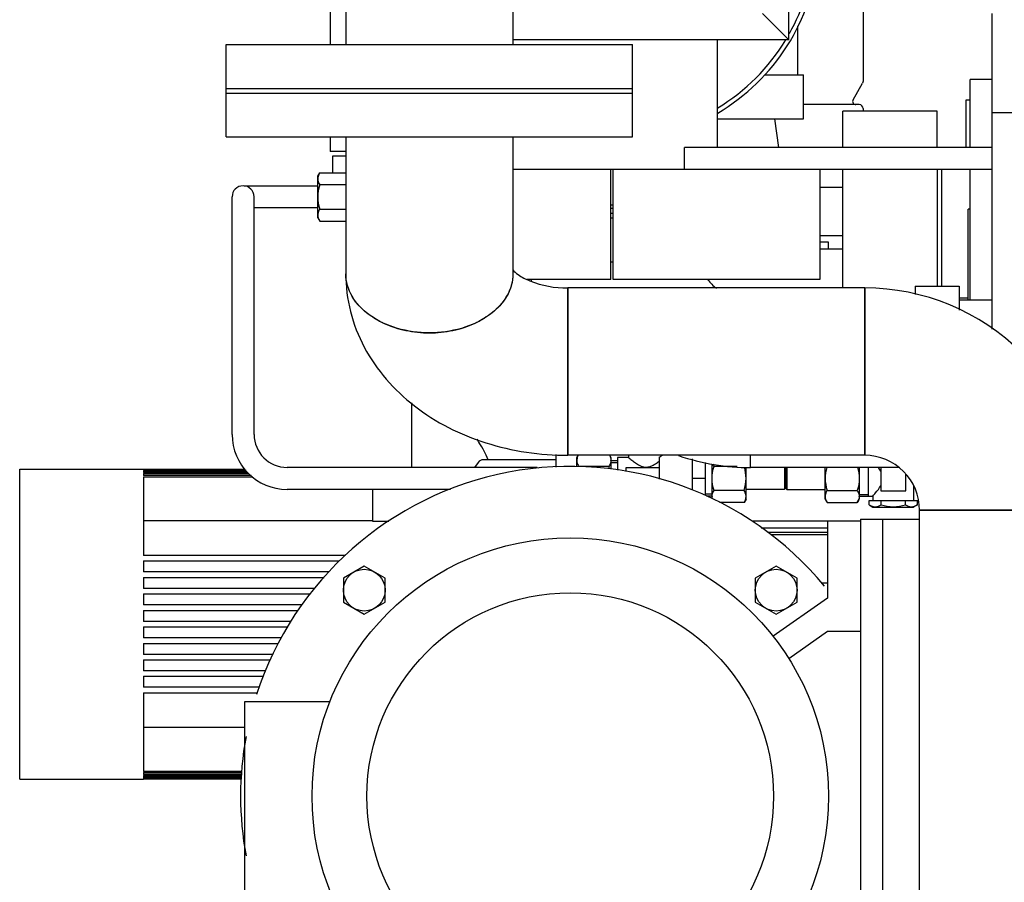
# Model space of a CAD drawing. Header units: millimetres. Extents: x 0 to 1189, y 0 to 841.
# Tile 98 of 131: x 395 to 413, y 656 to 671. Entities that reach past the tile are written whole.
import ezdxf

# ---------------------------------------------------------------- set-up
doc = ezdxf.new("R2010")
doc.units = ezdxf.units.MM
doc.header["$LTSCALE"] = 65.395
for name, color, linetype in [('0006_713500_32_SIMPLE_D_PBL1748', 7, 'CONTINUOUS'), ('0006_725600_24_SIMPLE1_X_PBL1668', 7, 'CONTINUOUS'), ('0006_949708_15_SIMPLE_X_PBL1758', 7, 'CONTINUOUS'), ('125ND16-DIN2690-MAK_PBL1881', 7, 'CONTINUOUS'), ('125ND16-DIN2690-MAK_PBL1895', 7, 'CONTINUOUS'), ('22293_KVEM_18_24_PBL1629', 7, 'CONTINUOUS'), ('25007_153200_25_ABL1656', 7, 'CONTINUOUS'), ('25007_153200_25_T1_PBL1755', 7, 'CONTINUOUS'), ('25007_153200_25_T2_PBL1702', 7, 'CONTINUOUS'), ('25007_153200_28_ABL1725', 7, 'CONTINUOUS'), ('25007_153200_28_T1_PBL1727', 7, 'CONTINUOUS'), ('25007_153200_31_ABL1698', 7, 'CONTINUOUS'), ('25007_153200_31_T1_PBL1699', 7, 'CONTINUOUS'), ('25007_153202_26_ABL1653', 7, 'CONTINUOUS'), ('25007_153500_01_ABL1680', 7, 'CONTINUOUS'), ('25007_153500_01_T1_PBL1715', 7, 'CONTINUOUS'), ('25067_153000_20_T3_PBL1666', 7, 'CONTINUOUS'), ('8M25C_GENSET_KPL_GRUNDRAHMEN_ABL1678', 7, 'CONTINUOUS'), ('8M25C_GENSET_KPL_GRUNDRAHMEN_T1_PBL1679', 7, 'CONTINUOUS'), ('8M25C_GENSET_KPL_VERROHRUNG_ABL1611', 7, 'CONTINUOUS'), ('BOGEN-S-2D-90-76_1X2_9_PBL1701', 7, 'CONTINUOUS'), ('BOGEN-S-2D-90-76_1X2_9_PBL1726', 7, 'CONTINUOUS'), ('BOGEN-S-2D-90-76_1X2_9_PBL1750', 7, 'CONTINUOUS'), ('BOGEN-S-3D-45-76_1X2_9_PBL1683', 7, 'CONTINUOUS'), ('D3870-A2-L-10_PBL1675', 7, 'CONTINUOUS'), ('D3870-A2-L-10_PBL1706', 7, 'CONTINUOUS'), ('D3870-A2-L-10_PBL1714', 7, 'CONTINUOUS'), ('D3870-A2-L-10_PBL1719', 7, 'CONTINUOUS'), ('E1514-FF-DN65-PN16X2_PBL1655', 7, 'CONTINUOUS'), ('E1514-IBC_DN65PN40X2_PBL1897', 7, 'CONTINUOUS'), ('EN1092-1-01A-DN125-PN16-131_5_PBL1681', 7, 'CONTINUOUS'), ('EN1092-1-01A-DN125-PN16-131_5_PBL1896', 7, 'CONTINUOUS'), ('EN1092-1-01A-DN50-PN16-61_5_PBL1738', 7, 'CONTINUOUS'), ('EN1092-1-01A-DN65_PN16-77_5_PBL1657', 7, 'CONTINUOUS'), ('EN1092-1-01A-DN65_PN16-77_5_PBL1658', 7, 'CONTINUOUS'), ('EN1092-1-01A-DN65_PN16-77_5_PBL1893', 7, 'CONTINUOUS'), ('ERMETO_SCHWEISSKEGEL-SKA10X2RB_PBL1898', 7, 'CONTINUOUS'), ('ERV_GS125_16_ABL1685', 7, 'CONTINUOUS'), ('ERV_GS125_16_T1__PBL1686', 7, 'CONTINUOUS'), ('ERV_GS125_16_T1__PBL1894', 7, 'CONTINUOUS'), ('ERV_GS125_16_T2__PBL1747', 7, 'CONTINUOUS'), ('KUGELHAHN_10-0_PBL1710', 7, 'CONTINUOUS'), ('LAUTERBACH_SP_RING_2_0165_70_PBL1737', 7, 'CONTINUOUS'), ('LAUTERBACH_SP_RING_2_0185_50_PBL1708', 7, 'CONTINUOUS'), ('LAUTERBACH_SP_RING_2_0185_50_PBL2813', 7, 'CONTINUOUS'), ('new_view_8_VBL1588', 7, 'CONTINUOUS'), ('PUMPENAGGRR45_125_160_FL-Z-DB50_PBL1667', 7, 'CONTINUOUS'), ('RKD3000-75_PBL1754', 7, 'CONTINUOUS'), ('SKA-10X1_5_PBL1694', 7, 'CONTINUOUS'), ('SKA-10X1_5_PBL1712', 7, 'CONTINUOUS'), ('SKA-10X1_5_PBL1713', 7, 'CONTINUOUS'), ('SVH10LR_PBL1751', 7, 'CONTINUOUS'), ('T-STUECK-S-76_1X2_9-60_3X2_9_PBL1682', 7, 'CONTINUOUS')]:
    doc.layers.add(name, color=color, linetype=linetype)

# ---------------------------------------------------------------- blocks, each defined once
blk = doc.blocks.new('22293_KVEM_18_24_PBL1629', base_point=(402.95, 659.155))
at = {"layer": '22293_KVEM_18_24_PBL1629', "color": 6, "linetype": 'Continuous'}
for p, q in [((400.35, 672.3), (400.35, 671.032)), ((410.05, 671.64), (410.05, 670.365)), ((409.868, 670.03), (410.041, 670.33)), ((410.048, 670.347), (410.041, 670.33)), ((410.05, 670.365), (410.048, 670.347)), ((409.98, 669.94), (408.966, 669.94)), ((410.05, 669.87), (410.05, 669.82)), ((400.35, 669.352), (400.35, 669.09)), ((400.634, 669.09), (400.35, 669.09)), ((400.4, 668.699), (400.4, 669.01)), ((400.4, 669.01), (400.634, 669.01)), ((401.834, 663.34), (401.834, 664.517)), ((394.7, 657.67), (394.7, 663.31)), ((394.7, 663.31), (396.956, 663.31)), ((396.956, 663.31), (396.956, 663.304)), ((396.956, 663.31), (398.8, 663.31)), ((398.804, 663.304), (396.956, 663.304)), ((396.956, 663.299), (396.956, 663.283)), ((396.956, 663.299), (398.808, 663.299)), ((398.82, 663.283), (396.956, 663.283)), ((396.956, 663.272), (396.956, 663.245)), ((396.956, 663.272), (398.829, 663.272)), ((398.849, 663.245), (396.956, 663.245)), ((396.956, 663.229), (396.956, 663.191)), ((396.956, 663.229), (398.864, 663.229)), ((398.913, 663.191), (396.956, 663.191)), ((396.956, 663.169), (396.956, 661.74)), ((396.956, 663.169), (398.942, 663.169)), ((401.12, 662.368), (396.956, 662.368)), ((400.627, 661.74), (396.956, 661.74)), ((396.956, 661.64), (396.956, 661.44)), ((396.956, 661.64), (400.517, 661.64)), ((400.333, 661.44), (396.956, 661.44)), ((396.956, 661.34), (396.956, 661.14)), ((396.956, 661.34), (400.241, 661.34)), ((400.063, 661.14), (396.956, 661.14)), ((396.956, 661.04), (396.956, 660.84)), ((396.956, 661.04), (399.99, 661.04)), ((399.843, 660.84), (396.956, 660.84)), ((396.956, 660.74), (396.956, 660.54)), ((396.956, 660.74), (399.769, 660.74)), ((399.638, 660.54), (396.956, 660.54)), ((396.956, 660.44), (396.956, 660.24)), ((396.956, 660.44), (399.581, 660.44)), ((399.465, 660.24), (396.956, 660.24)), ((396.956, 660.14), (396.956, 659.94)), ((396.956, 660.14), (399.407, 660.14)), ((399.31, 659.94), (396.956, 659.94)), ((396.956, 659.84), (396.956, 659.64)), ((396.956, 659.84), (399.266, 659.84)), ((399.178, 659.64), (396.956, 659.64)), ((396.956, 659.54), (396.956, 659.34)), ((396.956, 659.54), (399.134, 659.54)), ((399.062, 659.34), (396.956, 659.34)), ((396.956, 659.24), (396.956, 657.811)), ((396.956, 659.24), (399.031, 659.24)), ((396.956, 658.612), (398.8, 658.612)), ((394.7, 657.67), (396.956, 657.67)), ((398.746, 657.811), (396.956, 657.811)), ((396.956, 657.789), (396.956, 657.751)), ((396.956, 657.789), (398.744, 657.789)), ((398.741, 657.751), (396.956, 657.751)), ((396.956, 657.735), (396.956, 657.708)), ((396.956, 657.735), (398.74, 657.735)), ((398.737, 657.708), (396.956, 657.708)), ((396.956, 657.697), (396.956, 657.681)), ((396.956, 657.697), (398.737, 657.697)), ((398.735, 657.681), (396.956, 657.681)), ((396.956, 657.676), (396.956, 657.67)), ((396.956, 657.676), (398.735, 657.676)), ((398.734, 657.67), (396.956, 657.67))]:
    blk.add_line(p, q, dxfattribs=at)
for centre, radius, start, end in [((409.92, 670), 0.06, 150.1176, 270), ((409.98, 669.87), 0.07, 0, 90)]:
    blk.add_arc(centre, radius, start, end, dxfattribs=at)
blk = doc.blocks.new('EN1092-1-01A-DN65_PN16-77_5_PBL1658', base_point=(402.156, 670.632))
at = {"layer": 'EN1092-1-01A-DN65_PN16-77_5_PBL1658', "color": 7, "linetype": 'Continuous'}
for p, q in [((398.456, 670.232), (398.456, 671.032)), ((398.456, 671.032), (405.856, 671.032)), ((405.856, 670.232), (405.856, 671.032)), ((398.456, 670.232), (405.856, 670.232))]:
    blk.add_line(p, q, dxfattribs=at)
blk = doc.blocks.new('T-STUECK-S-76_1X2_9-60_3X2_9_PBL1682', base_point=(402.795, 673.972))
at = {"layer": 'T-STUECK-S-76_1X2_9-60_3X2_9_PBL1682', "color": 7, "linetype": 'Continuous'}
for p, q in [((400.634, 676.912), (400.634, 671.032)), ((403.678, 676.912), (400.634, 676.912)), ((403.678, 676.912), (403.678, 675.681)), ((404.956, 675.078), (404.281, 675.078)), ((404.956, 672.666), (404.956, 675.078)), ((404.956, 672.666), (404.281, 672.666)), ((403.678, 672.063), (403.678, 671.032))]:
    blk.add_line(p, q, dxfattribs=at)
for centre, start, end in [((404.281, 675.681), 180, 270), ((404.281, 672.063), 90, 180)]:
    blk.add_arc(centre, 0.603, start, end, dxfattribs=at)
blk = doc.blocks.new('25007_153202_26_ABL1653', base_point=(402.906, 679.37))
at = {"layer": 'EN1092-1-01A-DN65_PN16-77_5_PBL1658'}
blk.add_blockref('EN1092-1-01A-DN65_PN16-77_5_PBL1658', (402.156, 670.632), dxfattribs=at)
at = {"layer": 'T-STUECK-S-76_1X2_9-60_3X2_9_PBL1682'}
blk.add_blockref('T-STUECK-S-76_1X2_9-60_3X2_9_PBL1682', (402.795, 673.972), dxfattribs=at)
blk = doc.blocks.new('E1514-FF-DN65-PN16X2_PBL1655', base_point=(402.156, 670.192))
at = {"layer": 'E1514-FF-DN65-PN16X2_PBL1655', "color": 7, "linetype": 'Continuous'}
for p, q in [((398.456, 670.152), (398.456, 670.232)), ((398.456, 670.232), (405.856, 670.232)), ((405.856, 670.152), (405.856, 670.232)), ((398.456, 670.152), (405.856, 670.152))]:
    blk.add_line(p, q, dxfattribs=at)
blk = doc.blocks.new('EN1092-1-01A-DN65_PN16-77_5_PBL1657', base_point=(402.156, 669.752))
at = {"layer": 'EN1092-1-01A-DN65_PN16-77_5_PBL1657', "color": 7, "linetype": 'Continuous'}
for p, q in [((398.456, 669.352), (398.456, 670.152)), ((398.456, 670.152), (405.856, 670.152)), ((405.856, 669.352), (405.856, 670.152)), ((398.456, 669.352), (405.856, 669.352))]:
    blk.add_line(p, q, dxfattribs=at)
blk = doc.blocks.new('BOGEN-S-3D-45-76_1X2_9_PBL1683', base_point=(402.156, 667.571))
at = {"layer": 'BOGEN-S-3D-45-76_1X2_9_PBL1683', "color": 7, "linetype": 'Continuous'}
for p, q in [((400.634, 669.352), (400.634, 666.865)), ((403.678, 669.352), (403.678, 666.865))]:
    blk.add_line(p, q, dxfattribs=at)
blk.add_open_spline([(403.678, 666.865), (403.678, 666.722), (403.585, 666.416), (403.231, 666.065), (402.732, 665.84), (402.156, 665.762), (401.58, 665.84), (401.081, 666.065), (400.727, 666.416), (400.634, 666.722), (400.634, 666.865)], degree=3, knots=[0, 0, 0, 0, 0.104733, 0.222328, 0.356015, 0.5, 0.643985, 0.777672, 0.895267, 1, 1, 1, 1], dxfattribs=at)
blk = doc.blocks.new('BOGEN-S-2D-90-76_1X2_9_PBL1701', base_point=(402.655, 665.249))
at = {"layer": 'BOGEN-S-2D-90-76_1X2_9_PBL1701', "color": 7, "linetype": 'Continuous'}
blk.add_line((404.676, 666.605), (404.676, 663.561), dxfattribs=at)
for centre, radius, start, end in [((402.036, 667.505), 1.698, 242.1736, 248.9493), ((402.102, 667.674), 1.879, 248.9373, 255.27), ((402.21, 667.674), 1.879, 284.73, 291.0627), ((402.275, 667.505), 1.698, 291.0507, 297.8264), ((402.139, 667.815), 2.024, 255.2575, 261.2828), ((402.154, 667.908), 2.119, 261.2728, 267.1184), ((402.156, 667.939), 2.15, 267.1044, 272.8956), ((402.158, 667.908), 2.119, 272.8816, 278.7272), ((402.173, 667.815), 2.024, 278.7172, 284.7425)]:
    blk.add_arc(centre, radius, start, end, dxfattribs=at)
for points, knots in [([(400.634, 666.865), (400.634, 666.634), (400.693, 666.168), (401.034, 665.292), (401.845, 664.371), (403.175, 663.709), (404.172, 663.561), (404.676, 663.561)], [0, 0, 0, 0, 0.120442, 0.241209, 0.484753, 0.737867, 1, 1, 1, 1]), ([(403.673, 666.936), (403.7, 666.903), (403.799, 666.822), (404.119, 666.657), (404.442, 666.605), (404.676, 666.605)], [0, 0, 0, 0, 0.119605, 0.348703, 1, 1, 1, 1])]:
    blk.add_open_spline(points, degree=3, knots=knots, dxfattribs=at)
for points in [[(400.669, 666.636), (400.646, 666.71), (400.634, 666.788), (400.634, 666.865)], [(403.678, 666.865), (403.678, 666.788), (403.666, 666.71), (403.643, 666.636)], [(400.73, 666.489), (400.705, 666.536), (400.684, 666.586), (400.669, 666.636)], [(403.643, 666.636), (403.627, 666.586), (403.607, 666.536), (403.582, 666.489)], [(400.82, 666.349), (400.786, 666.393), (400.756, 666.44), (400.73, 666.489)], [(403.582, 666.489), (403.556, 666.44), (403.526, 666.393), (403.492, 666.349)], [(400.937, 666.22), (400.895, 666.26), (400.856, 666.303), (400.82, 666.349)], [(403.492, 666.349), (403.456, 666.303), (403.417, 666.26), (403.374, 666.22)], [(401.08, 666.104), (401.03, 666.139), (400.982, 666.178), (400.937, 666.22)], [(401.244, 666.004), (401.187, 666.034), (401.132, 666.067), (401.08, 666.104)], [(403.232, 666.104), (403.18, 666.067), (403.125, 666.034), (403.068, 666.004)], [(403.374, 666.22), (403.33, 666.178), (403.282, 666.139), (403.232, 666.104)]]:
    blk.add_open_spline(points, degree=3, dxfattribs=at)
blk = doc.blocks.new('25007_153200_25_T2_PBL1702', base_point=(407.378, 665.083))
at = {"layer": '25007_153200_25_T2_PBL1702', "color": 7, "linetype": 'Continuous'}
for p, q in [((404.676, 663.561), (404.676, 666.605)), ((410.08, 666.605), (404.676, 666.605)), ((410.08, 663.561), (410.08, 666.605)), ((410.08, 663.561), (404.676, 663.561))]:
    blk.add_line(p, q, dxfattribs=at)
blk = doc.blocks.new('BOGEN-S-2D-90-76_1X2_9_PBL1750', base_point=(412.101, 664.584))
at = {"layer": 'BOGEN-S-2D-90-76_1X2_9_PBL1750', "color": 7, "linetype": 'Continuous'}
for p, q in [((410.08, 666.605), (410.08, 663.561)), ((414.122, 662.563), (411.078, 662.563))]:
    blk.add_line(p, q, dxfattribs=at)
for radius, start, end in [(4.042, 359.9999, 90.0001), (0.998, 359.9998, 90.0002)]:
    blk.add_arc((410.08, 662.563), radius, start, end, dxfattribs=at)
blk = doc.blocks.new('25007_153200_25_T1_PBL1755', base_point=(412.6, 656.712))
at = {"layer": '25007_153200_25_T1_PBL1755', "color": 7, "linetype": 'Continuous'}
for p, q in [((411.078, 650.86), (411.078, 662.563)), ((411.078, 662.563), (414.122, 662.563)), ((414.122, 652.04), (414.122, 662.563)), ((411.078, 650.86), (412.84, 650.86))]:
    blk.add_line(p, q, dxfattribs=at)
blk = doc.blocks.new('25007_153200_25_ABL1656', base_point=(407.088, 657.396))
at = {"layer": '25007_153200_25_T1_PBL1755'}
blk.add_blockref('25007_153200_25_T1_PBL1755', (412.6, 656.712), dxfattribs=at)
at = {"layer": '25007_153200_25_T2_PBL1702'}
blk.add_blockref('25007_153200_25_T2_PBL1702', (407.378, 665.083), dxfattribs=at)
at = {"layer": 'BOGEN-S-2D-90-76_1X2_9_PBL1701'}
blk.add_blockref('BOGEN-S-2D-90-76_1X2_9_PBL1701', (402.655, 665.249), dxfattribs=at)
at = {"layer": 'BOGEN-S-2D-90-76_1X2_9_PBL1750'}
blk.add_blockref('BOGEN-S-2D-90-76_1X2_9_PBL1750', (412.101, 664.584), dxfattribs=at)
at = {"layer": 'BOGEN-S-3D-45-76_1X2_9_PBL1683'}
blk.add_blockref('BOGEN-S-3D-45-76_1X2_9_PBL1683', (402.156, 667.571), dxfattribs=at)
at = {"layer": 'EN1092-1-01A-DN65_PN16-77_5_PBL1657'}
blk.add_blockref('EN1092-1-01A-DN65_PN16-77_5_PBL1657', (402.156, 669.752), dxfattribs=at)
blk = doc.blocks.new('25067_153000_20_T3_PBL1666', base_point=(401.343, 665.602))
at = {"layer": '25067_153000_20_T3_PBL1666', "color": 7, "linetype": 'Continuous'}
for p, q in [((398.566, 663.94), (398.566, 668.264)), ((398.966, 663.94), (398.966, 668.264)), ((404.12, 663.34), (399.566, 663.34)), ((404.12, 663.327), (404.12, 663.34)), ((402.538, 662.94), (399.566, 662.94))]:
    blk.add_line(p, q, dxfattribs=at)
for centre, radius, start, end in [((398.766, 668.264), 0.2, 0, 180), ((399.566, 663.94), 1, 180, 270), ((399.566, 663.94), 0.6, 180, 270)]:
    blk.add_arc(centre, radius, start, end, dxfattribs=at)
blk = doc.blocks.new('PUMPENAGGRR45_125_160_FL-Z-DB50_PBL1667', base_point=(404.72, 656.86))
at = {"layer": 'PUMPENAGGRR45_125_160_FL-Z-DB50_PBL1667', "color": 7, "linetype": 'Continuous'}
for p, q in [((409.4, 662.36), (409.4, 660.96)), ((410, 662.36), (409.4, 662.36)), ((400.972, 661.546), (400.592, 661.327)), ((401.352, 661.327), (400.972, 661.546)), ((408.468, 661.546), (408.088, 661.327)), ((408.848, 661.327), (408.468, 661.546)), ((400.592, 661.327), (400.592, 660.888)), ((401.352, 660.888), (401.352, 661.327)), ((408.088, 661.327), (408.088, 660.888)), ((408.848, 660.888), (408.848, 661.327)), ((409.4, 660.96), (408.412, 660.268)), ((400.592, 660.888), (400.972, 660.669)), ((400.972, 660.669), (401.352, 660.888)), ((408.088, 660.888), (408.468, 660.669)), ((408.468, 660.669), (408.848, 660.888)), ((408.696, 659.867), (409.4, 660.36)), ((409.4, 660.36), (410, 660.36)), ((398.8, 655.64), (398.8, 659.08)), ((398.8, 659.08), (400.346, 659.08)), ((398.8, 655.64), (400.346, 655.64)), ((409.4, 654.36), (408.696, 654.853)), ((408.412, 654.452), (409.4, 653.76)), ((409.4, 654.36), (410, 654.36)), ((400.972, 654.051), (400.592, 653.832)), ((401.352, 653.832), (400.972, 654.051)), ((408.468, 654.051), (408.088, 653.832)), ((408.848, 653.832), (408.468, 654.051)), ((400.592, 653.832), (400.592, 653.393)), ((401.352, 653.393), (401.352, 653.832)), ((408.088, 653.832), (408.088, 653.393)), ((408.848, 653.393), (408.848, 653.832)), ((409.4, 652.36), (409.4, 653.76)), ((400.592, 653.393), (400.972, 653.174)), ((400.972, 653.174), (401.352, 653.393)), ((408.088, 653.393), (408.468, 653.174)), ((408.468, 653.174), (408.848, 653.393)), ((410, 652.36), (409.4, 652.36))]:
    blk.add_line(p, q, dxfattribs=at)
for centre, radius in [((404.72, 657.36), 4.7), ((400.972, 661.108), 0.38), ((408.468, 661.108), 0.38), ((404.72, 657.36), 3.7), ((400.972, 653.612), 0.38), ((408.468, 653.612), 0.38)]:
    blk.add_circle(centre, radius, dxfattribs=at)
for start, end in [(39.576, 162.0522), (169.5565, 190.4429), (197.9475, 320.4243), (328.9162, 330.6882)]:
    blk.add_arc((404.72, 657.36), 6, start, end, dxfattribs=at)
blk = doc.blocks.new('D3870-A2-L-10_PBL1675', base_point=(400.38, 668.26))
at = {"layer": 'D3870-A2-L-10_PBL1675', "color": 7, "linetype": 'Continuous'}
for p, q in [((400.126, 668.64), (400.16, 668.699)), ((400.126, 667.88), (400.126, 668.64)), ((400.16, 668.699), (400.634, 668.699)), ((400.634, 668.479), (400.16, 668.479)), ((400.126, 667.88), (400.16, 667.821)), ((400.16, 668.041), (400.634, 668.041)), ((400.16, 667.821), (400.634, 667.821))]:
    blk.add_line(p, q, dxfattribs=at)
for points, knots in [([(400.16, 668.699), (400.155, 668.69), (400.137, 668.656), (400.126, 668.617), (400.126, 668.589)], [0, 0, 0, 0, 0.263017, 1, 1, 1, 1]), ([(400.126, 668.589), (400.126, 668.58), (400.129, 668.541), (400.145, 668.505), (400.16, 668.479)], [0, 0, 0, 0, 0.241275, 1, 1, 1, 1]), ([(400.16, 668.041), (400.155, 668.032), (400.137, 667.998), (400.126, 667.959), (400.126, 667.931)], [0, 0, 0, 0, 0.263017, 1, 1, 1, 1]), ([(400.126, 667.931), (400.126, 667.922), (400.129, 667.883), (400.145, 667.847), (400.16, 667.821)], [0, 0, 0, 0, 0.241275, 1, 1, 1, 1])]:
    blk.add_open_spline(points, degree=3, knots=knots, dxfattribs=at)
for points in [[(400.16, 668.479), (400.139, 668.408), (400.126, 668.334), (400.126, 668.26)], [(400.126, 668.26), (400.126, 668.186), (400.139, 668.112), (400.16, 668.041)]]:
    blk.add_open_spline(points, degree=3, dxfattribs=at)
blk = doc.blocks.new('EN1092-1-01A-DN125-PN16-131_5_PBL1681', base_point=(405.56, 672.08))
at = {"layer": 'EN1092-1-01A-DN125-PN16-131_5_PBL1681', "color": 7, "linetype": 'Continuous'}
for p, q in [((409.212, 672.52), (410.56, 672.52)), ((410.56, 671.64), (410.56, 672.52)), ((400.56, 671.64), (400.56, 672.3)), ((400.56, 671.64), (400.634, 671.64)), ((408.983, 671.64), (410.56, 671.64))]:
    blk.add_line(p, q, dxfattribs=at)
blk = doc.blocks.new('25007_153500_01_T1_PBL1715', base_point=(408.479, 669.42))
at = {"layer": '25007_153500_01_T1_PBL1715', "color": 7, "linetype": 'Continuous'}
blk.add_line((408.514, 669.16), (408.445, 669.68), dxfattribs=at)
blk = doc.blocks.new('EN1092-1-01A-DN125-PN16-131_5_PBL1896', base_point=(409.47, 668))
at = {"layer": 'EN1092-1-01A-DN125-PN16-131_5_PBL1896', "color": 7, "linetype": 'Continuous'}
for p, q in [((409.26, 668.44), (409.68, 668.44)), ((409.26, 667.56), (409.68, 667.56))]:
    blk.add_line(p, q, dxfattribs=at)
blk = doc.blocks.new('25007_153500_01_ABL1680', base_point=(405.56, 670.04))
at = {"layer": '25007_153500_01_T1_PBL1715'}
blk.add_blockref('25007_153500_01_T1_PBL1715', (408.479, 669.42), dxfattribs=at)
at = {"layer": 'EN1092-1-01A-DN125-PN16-131_5_PBL1681'}
blk.add_blockref('EN1092-1-01A-DN125-PN16-131_5_PBL1681', (405.56, 672.08), dxfattribs=at)
at = {"layer": 'EN1092-1-01A-DN125-PN16-131_5_PBL1896'}
blk.add_blockref('EN1092-1-01A-DN125-PN16-131_5_PBL1896', (409.47, 668), dxfattribs=at)
blk = doc.blocks.new('ERV_GS125_16_T1__PBL1686', base_point=(405.26, 662.92))
at = {"layer": 'ERV_GS125_16_T1__PBL1686', "color": 7, "linetype": 'Continuous'}
for p, q in [((403.044, 663.432), (402.975, 663.34)), ((404.466, 663.48), (403.142, 663.48)), ((401.12, 662.94), (401.12, 662.36)), ((401.12, 662.36), (401.417, 662.36)), ((409.4, 662.36), (408.023, 662.36))]:
    blk.add_line(p, q, dxfattribs=at)
blk.add_arc((403.14, 663.36), 0.12, 90, 143.1301, dxfattribs=at)
blk = doc.blocks.new('ERV_GS125_16_T2__PBL1747', base_point=(406.22, 665.46))
at = {"layer": 'ERV_GS125_16_T2__PBL1747', "color": 7, "linetype": 'Continuous'}
blk.add_line((409.42, 667.32), (409.42, 667.44), dxfattribs=at)
for centre, radius, start, end in [((404.62, 664.84), 1.88, 211.6875, 214.1484), ((401.74, 662.887), 1.6, 21.802, 34.1484)]:
    blk.add_arc(centre, radius, start, end, dxfattribs=at)
blk = doc.blocks.new('ERV_GS125_16_T1__PBL1894', base_point=(409.47, 667.32))
at = {"layer": 'ERV_GS125_16_T1__PBL1894', "color": 7, "linetype": 'Continuous'}
blk.add_line((409.26, 667.32), (409.68, 667.32), dxfattribs=at)
blk = doc.blocks.new('ERV_GS125_16_ABL1685', base_point=(405.4, 664.9))
at = {"layer": 'ERV_GS125_16_T1__PBL1686'}
blk.add_blockref('ERV_GS125_16_T1__PBL1686', (405.26, 662.92), dxfattribs=at)
at = {"layer": 'ERV_GS125_16_T1__PBL1894'}
blk.add_blockref('ERV_GS125_16_T1__PBL1894', (409.47, 667.32), dxfattribs=at)
at = {"layer": 'ERV_GS125_16_T2__PBL1747'}
blk.add_blockref('ERV_GS125_16_T2__PBL1747', (406.22, 665.46), dxfattribs=at)
blk = doc.blocks.new('SKA-10X1_5_PBL1694', base_point=(404.137, 663.334))
at = {"layer": 'SKA-10X1_5_PBL1694', "color": 7, "linetype": 'Continuous'}
for p, q in [((404.134, 663.328), (404.141, 663.34)), ((404.141, 663.34), (404.141, 663.328))]:
    blk.add_line(p, q, dxfattribs=at)
blk = doc.blocks.new('25007_153200_31_T1_PBL1699', base_point=(404.466, 663.461))
at = {"layer": '25007_153200_31_T1_PBL1699', "color": 7, "linetype": 'Continuous'}
blk.add_line((404.466, 663.346), (404.466, 663.576), dxfattribs=at)
blk = doc.blocks.new('EN1092-1-01A-DN50-PN16-61_5_PBL1738', base_point=(408.183, 670.08))
at = {"layer": 'EN1092-1-01A-DN50-PN16-61_5_PBL1738', "color": 7, "linetype": 'Continuous'}
for p, q in [((408.259, 670.48), (408.966, 670.48)), ((408.966, 669.68), (408.966, 670.48)), ((407.4, 669.68), (408.966, 669.68))]:
    blk.add_line(p, q, dxfattribs=at)
blk = doc.blocks.new('25007_153200_31_ABL1698', base_point=(406.716, 666.913))
at = {"layer": '25007_153200_31_T1_PBL1699'}
blk.add_blockref('25007_153200_31_T1_PBL1699', (404.466, 663.461), dxfattribs=at)
at = {"layer": 'EN1092-1-01A-DN50-PN16-61_5_PBL1738'}
blk.add_blockref('EN1092-1-01A-DN50-PN16-61_5_PBL1738', (408.183, 670.08), dxfattribs=at)
blk = doc.blocks.new('D3870-A2-L-10_PBL1706', base_point=(405.15, 663.436))
at = {"layer": 'D3870-A2-L-10_PBL1706', "color": 7, "linetype": 'Continuous'}
for p, q in [((404.84, 663.52), (404.864, 663.561)), ((404.84, 663.353), (404.84, 663.52)), ((405.434, 663.561), (405.46, 663.52)), ((405.46, 663.52), (405.46, 663.31)), ((405.423, 663.359), (404.874, 663.359))]:
    blk.add_line(p, q, dxfattribs=at)
for centre, radius, start, end in [((405.308, 663.469), 0.152, 356.6358, 359.9951), ((405.955, 663.047), 1.125, 163.8968, 164.3042), ((404.489, 663.067), 0.979, 14.6739, 17.3924)]:
    blk.add_arc(centre, radius, start, end, dxfattribs=at)
for points, knots in [([(404.864, 663.561), (404.861, 663.554), (404.847, 663.525), (404.84, 663.493), (404.84, 663.469)], [0, 0, 0, 0, 0.260284, 1, 1, 1, 1]), ([(404.84, 663.469), (404.84, 663.46), (404.843, 663.421), (404.859, 663.385), (404.874, 663.359)], [0, 0, 0, 0, 0.241275, 1, 1, 1, 1]), ([(405.46, 663.46), (405.459, 663.452), (405.454, 663.416), (405.438, 663.383), (405.423, 663.359)], [0, 0, 0, 0, 0.239782, 1, 1, 1, 1]), ([(405.433, 663.561), (405.438, 663.554), (405.452, 663.525), (405.46, 663.493), (405.46, 663.469)], [0, 0, 0, 0, 0.26181, 1, 1, 1, 1])]:
    blk.add_open_spline(points, degree=3, knots=knots, dxfattribs=at)
blk = doc.blocks.new('LAUTERBACH_SP_RING_2_0185_50_PBL1708', base_point=(406.469, 667.76))
at = {"layer": 'LAUTERBACH_SP_RING_2_0185_50_PBL1708', "color": 7, "linetype": 'Continuous'}
for p, q in [((405.46, 668.76), (403.678, 668.76)), ((405.46, 666.76), (405.46, 668.76)), ((405.46, 666.76), (405.46, 668.76)), ((405.5, 666.76), (405.5, 668.76)), ((405.5, 666.76), (405.5, 668.76)), ((408.001, 668.76), (405.5, 668.76)), ((409.26, 668.76), (409.26, 666.76)), ((405.46, 666.76), (403.932, 666.76)), ((409.26, 666.76), (405.5, 666.76))]:
    blk.add_line(p, q, dxfattribs=at)
blk = doc.blocks.new('KUGELHAHN_10-0_PBL1710', base_point=(406.38, 663.191))
at = {"layer": 'KUGELHAHN_10-0_PBL1710', "color": 7, "linetype": 'Continuous'}
for p, q in [((405.58, 663.46), (405.46, 663.46)), ((405.58, 663.52), (405.58, 663.29)), ((405.78, 663.52), (405.58, 663.52)), ((405.78, 663.561), (405.78, 663.52)), ((406.34, 663.526), (406.34, 663.128)), ((406.94, 663.495), (406.94, 662.925)), ((407.18, 662.827), (407.18, 663.431)), ((405.74, 663.264), (405.74, 663.34)), ((405.74, 663.34), (406.34, 663.34)), ((407.18, 663.14), (406.94, 663.14)), ((407.3, 662.82), (407.197, 662.82))]:
    blk.add_line(p, q, dxfattribs=at)
at = {"layer": 'KUGELHAHN_10-0_PBL1710', "color": 2, "linetype": 'Continuous'}
for p, q in [((405.46, 663.428), (405.58, 663.428)), ((407.3, 662.852), (407.18, 662.852))]:
    blk.add_line(p, q, dxfattribs=at)
at = {"layer": 'KUGELHAHN_10-0_PBL1710', "color": 7, "linetype": 'Continuous'}
for points, knots in [([(405.78, 663.52), (405.8, 663.503), (405.841, 663.469), (405.909, 663.419), (405.986, 663.37), (406.083, 663.337), (406.185, 663.356), (406.268, 663.403), (406.317, 663.438), (406.34, 663.456)], [0, 0, 0, 0, 0.123326, 0.248921, 0.395671, 0.554341, 0.714812, 0.866318, 1, 1, 1, 1]), ([(406.34, 663.526), (406.345, 663.529), (406.364, 663.541), (406.382, 663.553), (406.395, 663.562)], [0, 0, 0, 0, 0.289986, 1, 1, 1, 1])]:
    blk.add_open_spline(points, degree=3, knots=knots, dxfattribs=at)
blk = doc.blocks.new('SKA-10X1_5_PBL1712', base_point=(409, 663.139))
at = {"layer": 'SKA-10X1_5_PBL1712', "color": 7, "linetype": 'Continuous'}
for p, q in [((408.64, 663.304), (408.66, 663.338)), ((408.64, 663.304), (408.64, 662.976)), ((408.661, 663.338), (408.661, 662.94)), ((408.64, 662.976), (408.661, 662.94)), ((408.661, 662.94), (409.36, 662.94))]:
    blk.add_line(p, q, dxfattribs=at)
blk = doc.blocks.new('SKA-10X1_5_PBL1713', base_point=(408.28, 663.139))
at = {"layer": 'SKA-10X1_5_PBL1713', "color": 7, "linetype": 'Continuous'}
for p, q in [((408.619, 663.338), (408.619, 662.94)), ((408.64, 663.304), (408.62, 663.338)), ((408.64, 663.304), (408.64, 662.976)), ((408.619, 662.94), (407.92, 662.94)), ((408.64, 662.976), (408.619, 662.94))]:
    blk.add_line(p, q, dxfattribs=at)
blk = doc.blocks.new('D3870-A2-L-10_PBL1714', base_point=(409.67, 663.02))
at = {"layer": 'D3870-A2-L-10_PBL1714', "color": 7, "linetype": 'Continuous'}
for p, q in [((409.36, 662.76), (409.36, 663.338)), ((409.98, 663.338), (409.98, 662.76)), ((409.394, 662.921), (409.943, 662.921)), ((409.36, 662.76), (409.394, 662.701)), ((409.394, 662.701), (409.943, 662.701)), ((409.943, 662.701), (409.98, 662.76))]:
    blk.add_line(p, q, dxfattribs=at)
blk.add_arc((409.828, 662.811), 0.152, 0.0049, 3.3642, dxfattribs=at)
for points in [[(409.388, 663.338), (409.371, 663.274), (409.36, 663.207), (409.36, 663.14)], [(409.95, 663.338), (409.968, 663.274), (409.98, 663.207), (409.98, 663.14)], [(409.36, 663.14), (409.36, 663.066), (409.373, 662.992), (409.394, 662.921)], [(409.98, 663.14), (409.98, 663.066), (409.965, 662.991), (409.943, 662.921)]]:
    blk.add_open_spline(points, degree=3, dxfattribs=at)
for points, knots in [([(409.394, 662.921), (409.389, 662.912), (409.371, 662.878), (409.36, 662.839), (409.36, 662.811)], [0, 0, 0, 0, 0.263017, 1, 1, 1, 1]), ([(409.943, 662.921), (409.948, 662.913), (409.966, 662.882), (409.978, 662.846), (409.98, 662.82)], [0, 0, 0, 0, 0.263805, 1, 1, 1, 1]), ([(409.36, 662.811), (409.36, 662.802), (409.363, 662.763), (409.379, 662.727), (409.394, 662.701)], [0, 0, 0, 0, 0.241275, 1, 1, 1, 1]), ([(409.98, 662.811), (409.98, 662.802), (409.976, 662.763), (409.959, 662.726), (409.943, 662.701)], [0, 0, 0, 0, 0.239943, 1, 1, 1, 1])]:
    blk.add_open_spline(points, degree=3, knots=knots, dxfattribs=at)
blk = doc.blocks.new('D3870-A2-L-10_PBL1719', base_point=(407.61, 663.05))
at = {"layer": 'D3870-A2-L-10_PBL1719', "color": 7, "linetype": 'Continuous'}
for p, q in [((407.3, 662.776), (407.3, 663.399)), ((407.755, 663.359), (407.337, 663.359)), ((407.92, 662.76), (407.92, 663.345)), ((407.886, 662.921), (407.337, 662.921)), ((407.886, 662.701), (407.438, 662.701)), ((407.92, 662.76), (407.886, 662.701))]:
    blk.add_line(p, q, dxfattribs=at)
blk.add_arc((407.452, 662.811), 0.152, 176.6358, 179.9951, dxfattribs=at)
for points in [[(407.3, 663.14), (407.3, 663.214), (407.315, 663.289), (407.337, 663.359)], [(407.337, 663.359), (407.329, 663.372), (407.322, 663.384), (407.316, 663.398)], [(407.92, 663.14), (407.92, 663.21), (407.908, 663.28), (407.889, 663.348)], [(407.337, 662.921), (407.315, 662.991), (407.3, 663.066), (407.3, 663.14)], [(407.886, 662.921), (407.907, 662.992), (407.92, 663.066), (407.92, 663.14)], [(407.305, 662.773), (407.302, 662.785), (407.3, 662.798), (407.3, 662.811)]]:
    blk.add_open_spline(points, degree=3, dxfattribs=at)
for points, knots in [([(407.3, 662.82), (407.301, 662.828), (407.306, 662.864), (407.322, 662.897), (407.337, 662.921)], [0, 0, 0, 0, 0.239782, 1, 1, 1, 1]), ([(407.92, 662.811), (407.92, 662.82), (407.917, 662.859), (407.901, 662.895), (407.886, 662.921)], [0, 0, 0, 0, 0.241275, 1, 1, 1, 1]), ([(407.886, 662.701), (407.891, 662.71), (407.909, 662.744), (407.92, 662.783), (407.92, 662.811)], [0, 0, 0, 0, 0.263017, 1, 1, 1, 1])]:
    blk.add_open_spline(points, degree=3, knots=knots, dxfattribs=at)
blk = doc.blocks.new('BOGEN-S-2D-90-76_1X2_9_PBL1726', base_point=(406.003, 665.049))
at = {"layer": 'BOGEN-S-2D-90-76_1X2_9_PBL1726', "color": 7, "linetype": 'Continuous'}
blk.add_line((408, 663.338), (408, 663.561), dxfattribs=at)
for radius, start, end in [(4.042, 188.8333, 189.3492), (0.998, 218.7811, 231.5359), (4.042, 251.1276, 270.0001)]:
    blk.add_arc((408, 667.38), radius, start, end, dxfattribs=at)
blk = doc.blocks.new('25007_153200_28_T1_PBL1727', base_point=(418.186, 664.86))
at = {"layer": '25007_153200_28_T1_PBL1727', "color": 7, "linetype": 'Continuous'}
for p, q in [((412.4, 666.382), (411.8, 666.382)), ((408, 663.338), (408, 663.561)), ((410.696, 663.338), (408, 663.338))]:
    blk.add_line(p, q, dxfattribs=at)
blk = doc.blocks.new('EN1092-1-01A-DN65_PN16-77_5_PBL1893', base_point=(405.48, 667.48))
at = {"layer": 'EN1092-1-01A-DN65_PN16-77_5_PBL1893', "color": 7, "linetype": 'Continuous'}
for p, q in [((405.46, 667.88), (405.5, 667.88)), ((405.46, 667.08), (405.5, 667.08))]:
    blk.add_line(p, q, dxfattribs=at)
blk = doc.blocks.new('25007_153200_28_ABL1725', base_point=(416.369, 665.609))
at = {"layer": '25007_153200_28_T1_PBL1727'}
blk.add_blockref('25007_153200_28_T1_PBL1727', (418.186, 664.86), dxfattribs=at)
at = {"layer": 'BOGEN-S-2D-90-76_1X2_9_PBL1726'}
blk.add_blockref('BOGEN-S-2D-90-76_1X2_9_PBL1726', (406.003, 665.049), dxfattribs=at)
at = {"layer": 'EN1092-1-01A-DN65_PN16-77_5_PBL1893'}
blk.add_blockref('EN1092-1-01A-DN65_PN16-77_5_PBL1893', (405.48, 667.48), dxfattribs=at)
blk = doc.blocks.new('LAUTERBACH_SP_RING_2_0165_70_PBL1737', base_point=(408.86, 670.926))
at = {"layer": 'LAUTERBACH_SP_RING_2_0165_70_PBL1737', "color": 7, "linetype": 'Continuous'}
blk.add_line((408.86, 670.48), (408.86, 671.372), dxfattribs=at)
blk = doc.blocks.new('0006_713500_32_SIMPLE_D_PBL1748', base_point=(410.84, 668.22))
at = {"layer": '0006_713500_32_SIMPLE_D_PBL1748', "color": 7, "linetype": 'Continuous'}
for p, q in [((411.92, 670.02), (411.92, 669.16)), ((412, 670.02), (411.92, 670.02)), ((409.68, 669.16), (409.68, 669.82)), ((411.4, 669.82), (409.68, 669.82)), ((411.4, 669.16), (411.4, 669.82)), ((409.68, 666.605), (409.68, 668.76)), ((411.4, 668.76), (411.4, 666.64)), ((411.48, 666.64), (411.48, 668.76)), ((411.96, 666.42), (411.8, 666.42))]:
    blk.add_line(p, q, dxfattribs=at)
blk = doc.blocks.new('SVH10LR_PBL1751', base_point=(410.509, 662.98))
at = {"layer": 'SVH10LR_PBL1751', "color": 7, "linetype": 'Continuous'}
for p, q in [((410.15, 662.82), (410.15, 663.338)), ((410.372, 663.338), (410.372, 662.912)), ((410.828, 662.912), (410.828, 663.214)), ((410.372, 662.912), (410.828, 662.912)), ((410.97, 663), (410.97, 662.74)), ((409.98, 662.82), (410.23, 662.82)), ((410.161, 662.66), (410.161, 662.74)), ((410.161, 662.74), (411.039, 662.74)), ((410.23, 662.82), (410.23, 662.74)), ((410.381, 662.66), (410.381, 662.74)), ((410.819, 662.66), (410.819, 662.74)), ((411.039, 662.66), (411.039, 662.74)), ((410.161, 662.66), (410.23, 662.62)), ((410.23, 662.62), (410.97, 662.62)), ((411.039, 662.66), (410.97, 662.62))]:
    blk.add_line(p, q, dxfattribs=at)
at = {"layer": 'SVH10LR_PBL1751', "color": 2, "linetype": 'Continuous'}
blk.add_line((409.98, 662.85), (410.15, 662.85), dxfattribs=at)
at = {"layer": 'SVH10LR_PBL1751', "color": 7, "linetype": 'Continuous'}
blk.add_open_spline([(410.372, 663.272), (410.358, 663.296), (410.343, 663.319), (410.326, 663.341)], degree=3, dxfattribs=at)
for points, knots in [([(410.23, 662.82), (410.246, 662.838), (410.297, 662.898), (410.345, 662.961), (410.372, 663.008)], [0, 0, 0, 0, 0.30957, 1, 1, 1, 1]), ([(410.161, 662.66), (410.194, 662.641), (410.271, 662.611), (410.347, 662.641), (410.381, 662.66)], [0, 0, 0, 0, 0.5, 1, 1, 1, 1]), ([(410.381, 662.66), (410.452, 662.639), (410.6, 662.612), (410.748, 662.639), (410.819, 662.66)], [0, 0, 0, 0, 0.5, 1, 1, 1, 1]), ([(410.819, 662.66), (410.853, 662.641), (410.929, 662.611), (411.006, 662.641), (411.039, 662.66)], [0, 0, 0, 0, 0.5, 1, 1, 1, 1])]:
    blk.add_open_spline(points, degree=3, knots=knots, dxfattribs=at)
blk = doc.blocks.new('RKD3000-75_PBL1754', base_point=(411.4, 666.422))
at = {"layer": 'RKD3000-75_PBL1754', "color": 7, "linetype": 'Continuous'}
for p, q in [((411, 666.64), (411, 666.485)), ((411, 666.64), (411.8, 666.64)), ((411.8, 666.64), (411.8, 666.204))]:
    blk.add_line(p, q, dxfattribs=at)
blk = doc.blocks.new('0006_949708_15_SIMPLE_X_PBL1758', base_point=(411.98, 667.211))
at = {"layer": '0006_949708_15_SIMPLE_X_PBL1758', "color": 7, "linetype": 'Continuous'}
for p in [(411.96, 666.382), (412, 668.04)]:
    blk.add_line(p, (411.96, 668.04), dxfattribs=at)
blk = doc.blocks.new('125ND16-DIN2690-MAK_PBL1881', base_point=(408.798, 662.2))
at = {"layer": '125ND16-DIN2690-MAK_PBL1881', "color": 7, "linetype": 'Continuous'}
for p, q in [((408.196, 662.24), (409.4, 662.24)), ((408.311, 662.16), (409.4, 662.16))]:
    blk.add_line(p, q, dxfattribs=at)
blk = doc.blocks.new('125ND16-DIN2690-MAK_PBL1895', base_point=(409.34, 667.44))
at = {"layer": '125ND16-DIN2690-MAK_PBL1895', "color": 7, "linetype": 'Continuous'}
blk.add_line((409.42, 667.44), (409.26, 667.44), dxfattribs=at)
blk = doc.blocks.new('E1514-IBC_DN65PN40X2_PBL1897', base_point=(405.48, 667.96))
at = {"layer": 'E1514-IBC_DN65PN40X2_PBL1897', "color": 7, "linetype": 'Continuous'}
blk.add_line((405.5, 667.96), (405.46, 667.96), dxfattribs=at)
blk = doc.blocks.new('ERMETO_SCHWEISSKEGEL-SKA10X2RB_PBL1898', base_point=(399.456, 668.26))
at = {"layer": 'ERMETO_SCHWEISSKEGEL-SKA10X2RB_PBL1898', "color": 7, "linetype": 'Continuous'}
for p, q in [((400.126, 668.46), (398.786, 668.46)), ((400.126, 668.06), (398.966, 668.06))]:
    blk.add_line(p, q, dxfattribs=at)
blk = doc.blocks.new('LAUTERBACH_SP_RING_2_0185_50_PBL2813', base_point=(408.332, 673.04))
at = {"layer": 'LAUTERBACH_SP_RING_2_0185_50_PBL2813', "color": 7, "linetype": 'Continuous'}
for radius, start, end in [(3.78, 32.5523, 59.3861), (3.7, 33.3172, 58.6337), (3.78, 300.6052, 354.4048), (3.7, 330.826, 354.2825), (3.7, 301.3603, 328.6763)]:
    blk.add_arc((405.48, 673.04), radius, start, end, dxfattribs=at)
blk = doc.blocks.new('8M25C_GENSET_KPL_VERROHRUNG_ABL1611', base_point=(519.31, 700.949))
at = {"layer": '0006_713500_32_SIMPLE_D_PBL1748'}
blk.add_blockref('0006_713500_32_SIMPLE_D_PBL1748', (410.84, 668.22), dxfattribs=at)
at = {"layer": '0006_949708_15_SIMPLE_X_PBL1758'}
blk.add_blockref('0006_949708_15_SIMPLE_X_PBL1758', (411.98, 667.211), dxfattribs=at)
at = {"layer": '125ND16-DIN2690-MAK_PBL1881'}
blk.add_blockref('125ND16-DIN2690-MAK_PBL1881', (408.798, 662.2), dxfattribs=at)
at = {"layer": '125ND16-DIN2690-MAK_PBL1895'}
blk.add_blockref('125ND16-DIN2690-MAK_PBL1895', (409.34, 667.44), dxfattribs=at)
at = {"layer": '22293_KVEM_18_24_PBL1629'}
blk.add_blockref('22293_KVEM_18_24_PBL1629', (402.95, 659.155), dxfattribs=at)
at = {"layer": '25007_153200_25_ABL1656'}
blk.add_blockref('25007_153200_25_ABL1656', (407.088, 657.396), dxfattribs=at)
at = {"layer": '25007_153200_28_ABL1725'}
blk.add_blockref('25007_153200_28_ABL1725', (416.369, 665.609), dxfattribs=at)
at = {"layer": '25007_153200_31_ABL1698'}
blk.add_blockref('25007_153200_31_ABL1698', (406.716, 666.913), dxfattribs=at)
at = {"layer": '25007_153202_26_ABL1653'}
blk.add_blockref('25007_153202_26_ABL1653', (402.906, 679.37), dxfattribs=at)
at = {"layer": '25007_153500_01_ABL1680'}
blk.add_blockref('25007_153500_01_ABL1680', (405.56, 670.04), dxfattribs=at)
at = {"layer": '25067_153000_20_T3_PBL1666'}
blk.add_blockref('25067_153000_20_T3_PBL1666', (401.343, 665.602), dxfattribs=at)
at = {"layer": 'D3870-A2-L-10_PBL1675'}
blk.add_blockref('D3870-A2-L-10_PBL1675', (400.38, 668.26), dxfattribs=at)
at = {"layer": 'D3870-A2-L-10_PBL1706'}
blk.add_blockref('D3870-A2-L-10_PBL1706', (405.15, 663.436), dxfattribs=at)
at = {"layer": 'D3870-A2-L-10_PBL1714'}
blk.add_blockref('D3870-A2-L-10_PBL1714', (409.67, 663.02), dxfattribs=at)
at = {"layer": 'D3870-A2-L-10_PBL1719'}
blk.add_blockref('D3870-A2-L-10_PBL1719', (407.61, 663.05), dxfattribs=at)
at = {"layer": 'E1514-FF-DN65-PN16X2_PBL1655'}
blk.add_blockref('E1514-FF-DN65-PN16X2_PBL1655', (402.156, 670.192), dxfattribs=at)
at = {"layer": 'E1514-IBC_DN65PN40X2_PBL1897'}
blk.add_blockref('E1514-IBC_DN65PN40X2_PBL1897', (405.48, 667.96), dxfattribs=at)
at = {"layer": 'ERMETO_SCHWEISSKEGEL-SKA10X2RB_PBL1898'}
blk.add_blockref('ERMETO_SCHWEISSKEGEL-SKA10X2RB_PBL1898', (399.456, 668.26), dxfattribs=at)
at = {"layer": 'ERV_GS125_16_ABL1685'}
blk.add_blockref('ERV_GS125_16_ABL1685', (405.4, 664.9), dxfattribs=at)
at = {"layer": 'KUGELHAHN_10-0_PBL1710'}
blk.add_blockref('KUGELHAHN_10-0_PBL1710', (406.38, 663.191), dxfattribs=at)
at = {"layer": 'LAUTERBACH_SP_RING_2_0165_70_PBL1737'}
blk.add_blockref('LAUTERBACH_SP_RING_2_0165_70_PBL1737', (408.86, 670.926), dxfattribs=at)
at = {"layer": 'LAUTERBACH_SP_RING_2_0185_50_PBL1708'}
blk.add_blockref('LAUTERBACH_SP_RING_2_0185_50_PBL1708', (406.469, 667.76), dxfattribs=at)
at = {"layer": 'LAUTERBACH_SP_RING_2_0185_50_PBL2813'}
blk.add_blockref('LAUTERBACH_SP_RING_2_0185_50_PBL2813', (408.332, 673.04), dxfattribs=at)
at = {"layer": 'PUMPENAGGRR45_125_160_FL-Z-DB50_PBL1667'}
blk.add_blockref('PUMPENAGGRR45_125_160_FL-Z-DB50_PBL1667', (404.72, 656.86), dxfattribs=at)
at = {"layer": 'RKD3000-75_PBL1754'}
blk.add_blockref('RKD3000-75_PBL1754', (411.4, 666.422), dxfattribs=at)
at = {"layer": 'SKA-10X1_5_PBL1694'}
blk.add_blockref('SKA-10X1_5_PBL1694', (404.137, 663.334), dxfattribs=at)
at = {"layer": 'SKA-10X1_5_PBL1712'}
blk.add_blockref('SKA-10X1_5_PBL1712', (409, 663.139), dxfattribs=at)
at = {"layer": 'SKA-10X1_5_PBL1713'}
blk.add_blockref('SKA-10X1_5_PBL1713', (408.28, 663.139), dxfattribs=at)
at = {"layer": 'SVH10LR_PBL1751'}
blk.add_blockref('SVH10LR_PBL1751', (410.509, 662.98), dxfattribs=at)
blk = doc.blocks.new('0006_725600_24_SIMPLE1_X_PBL1668', base_point=(403.907, 673.04))
at = {"layer": '0006_725600_24_SIMPLE1_X_PBL1668', "color": 7, "linetype": 'Continuous'}
for p, q in [((405.5, 678.03), (405.46, 678.03)), ((405.5, 677.969), (405.46, 677.969)), ((405.5, 677.32), (405.46, 677.32)), ((407.4, 675.672), (407.4, 677.16)), ((399.964, 672.3), (399.964, 673.78)), ((400.634, 673.78), (399.964, 673.78)), ((399.704, 672.74), (399.704, 673.34)), ((399.964, 673.34), (399.704, 673.34)), ((399.114, 672.84), (399.114, 673.24)), ((399.704, 673.24), (399.114, 673.24)), ((399.704, 672.84), (399.114, 672.84)), ((399.964, 672.74), (399.704, 672.74)), ((405.24, 671.84), (405.24, 672.672)), ((408.7, 671.12), (408.7, 672.672)), ((400.634, 672.3), (399.964, 672.3)), ((403.678, 671.84), (405.24, 671.84)), ((408.22, 671.6), (408.7, 671.12)), ((408.7, 671.12), (403.678, 671.12)), ((407.4, 669.16), (407.4, 671.12)), ((405.5, 668.76), (405.46, 668.76)), ((405.5, 668.111), (405.46, 668.111)), ((405.5, 668.05), (405.46, 668.05))]:
    blk.add_line(p, q, dxfattribs=at)
blk = doc.blocks.new('8M25C_GENSET_KPL_GRUNDRAHMEN_T1_PBL1679', base_point=(560.77, 655.6))
at = {"layer": '8M25C_GENSET_KPL_GRUNDRAHMEN_T1_PBL1679', "color": 7, "linetype": 'Continuous'}
for p, q in [((412.4, 665.854), (412.4, 671.6)), ((412, 669.16), (412, 670.4)), ((412.4, 670.4), (412, 670.4)), ((412.4, 669.8), (421.638, 669.8)), ((406.8, 668.76), (406.8, 669.16)), ((412.4, 669.16), (406.8, 669.16)), ((412.4, 668.76), (408.001, 668.76)), ((412, 666.382), (412, 668.76)), ((410, 662.4), (410, 652.32)), ((410, 662.4), (411.078, 662.4)), ((410.4, 662.4), (410.4, 652.32)), ((408.369, 662.12), (409.4, 662.12)), ((409.291, 661.24), (409.4, 661.24))]:
    blk.add_line(p, q, dxfattribs=at)
blk = doc.blocks.new('8M25C_GENSET_KPL_GRUNDRAHMEN_ABL1678', base_point=(560.77, 685.1))
at = {"layer": '8M25C_GENSET_KPL_GRUNDRAHMEN_T1_PBL1679'}
blk.add_blockref('8M25C_GENSET_KPL_GRUNDRAHMEN_T1_PBL1679', (560.77, 655.6), dxfattribs=at)
blk = doc.blocks.new('NEW_VIEW_8_VBL1588', base_point=(537.261, 718.373))
at = {"layer": '0006_725600_24_SIMPLE1_X_PBL1668'}
blk.add_blockref('0006_725600_24_SIMPLE1_X_PBL1668', (403.907, 673.04), dxfattribs=at)
at = {"layer": '8M25C_GENSET_KPL_GRUNDRAHMEN_ABL1678'}
blk.add_blockref('8M25C_GENSET_KPL_GRUNDRAHMEN_ABL1678', (560.77, 685.1), dxfattribs=at)
at = {"layer": '8M25C_GENSET_KPL_VERROHRUNG_ABL1611'}
blk.add_blockref('8M25C_GENSET_KPL_VERROHRUNG_ABL1611', (519.31, 700.949), dxfattribs=at)

msp = doc.modelspace()

# ---------------------------------------------------------------- block references
at = {"layer": 'new_view_8_VBL1588'}
msp.add_blockref('NEW_VIEW_8_VBL1588', (537.26107, 718.3732), dxfattribs=at)

doc.saveas('drawing.dxf')
